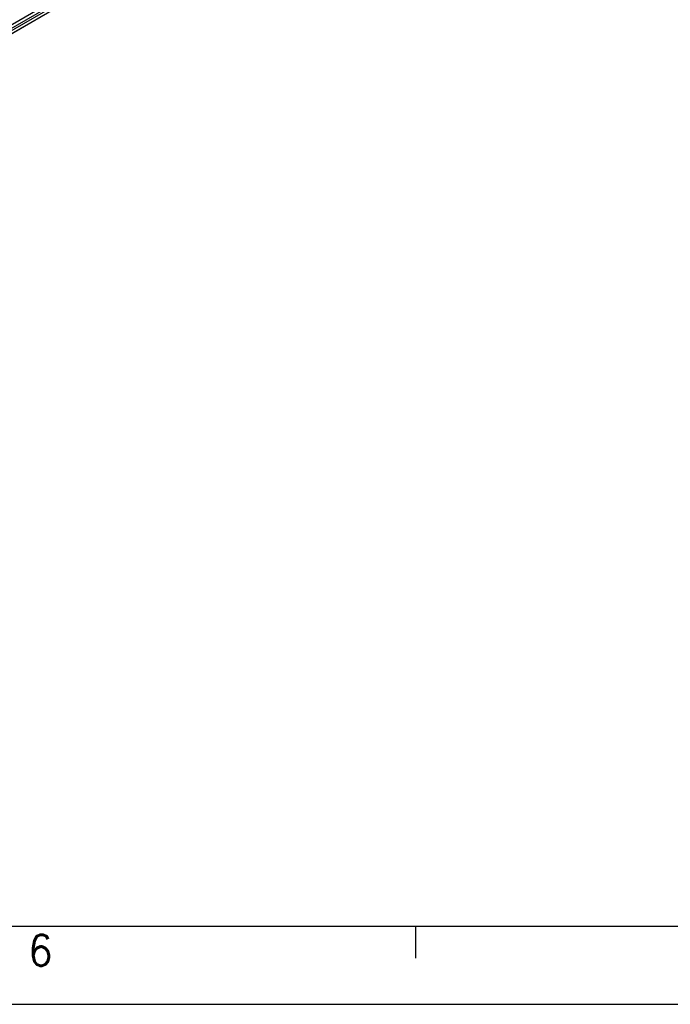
# Model space of a CAD drawing. Header units: millimetres. Extents: x -746 to 1006, y -92 to 517.
# Tile 23 of 59: x -176 to -134, y -92 to -29. Entities that reach past the tile are written whole.
import ezdxf

# ---------------------------------------------------------------- set-up
doc = ezdxf.new("R2010")
doc.units = ezdxf.units.MM
doc.layers.add('1', color=7, linetype='Continuous')
doc.styles.add('CONVERTER_12', font='txt.shx', dxfattribs={"width": 0.9})

# ---------------------------------------------------------------- blocks, each defined once
blk = doc.blocks.new('SOPORTE_SV2-T__53', base_point=(-754.21, -216))
at = {"color": 3, "linetype": 'Continuous'}
for p, q in [((-244.89, 75.56), (-736.33, -208.87)), ((-244.01, 74.38), (-735.45, -210.05)), ((-243.79, 75.54), (-735.23, -208.89)), ((-243.6, 75.22), (-735.03, -209.22))]:
    blk.add_line(p, q, dxfattribs=at)
at = {"color": 7, "linetype": 'Continuous'}
blk.add_line((-244.04, 74.35), (-735.48, -210.08), dxfattribs=at)
blk = doc.blocks.new('Iso4', base_point=(-688.05, -165.15))
blk.add_blockref('SOPORTE_SV2-T__53', (-754.21, -216))
blk = doc.blocks.new('_A1', base_point=(89.413, -87.216))
at = {"layer": '1', "color": 7, "linetype": 'Continuous'}
blk.add_line((-725.587, -87.216), (89.413, -87.216), dxfattribs=at)
at = {"layer": '1', "color": 2, "linetype": 'Continuous'}
for p, q in [((-150.293, -87.263), (-150.293, -89.263)), ((-745.587, -92.216), (94.413, -92.216))]:
    blk.add_line(p, q, dxfattribs=at)
at = {"layer": '1', "color": 2, "insert": (-175.076, -88.763), "char_height": 2, "attachment_point": 4, "line_spacing_factor": 1.20048, "style": 'CONVERTER_12'}
blk.add_mtext('6', dxfattribs=at)

msp = doc.modelspace()

# ---------------------------------------------------------------- block references
msp.add_blockref('_A1', (89.413, -87.216))
at = {"xscale": 0.33333333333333, "yscale": 0.33333333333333, "zscale": 0.33333333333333}
msp.add_blockref('Iso4', (-229.35, -55.05), dxfattribs=at)

doc.saveas('drawing.dxf')
